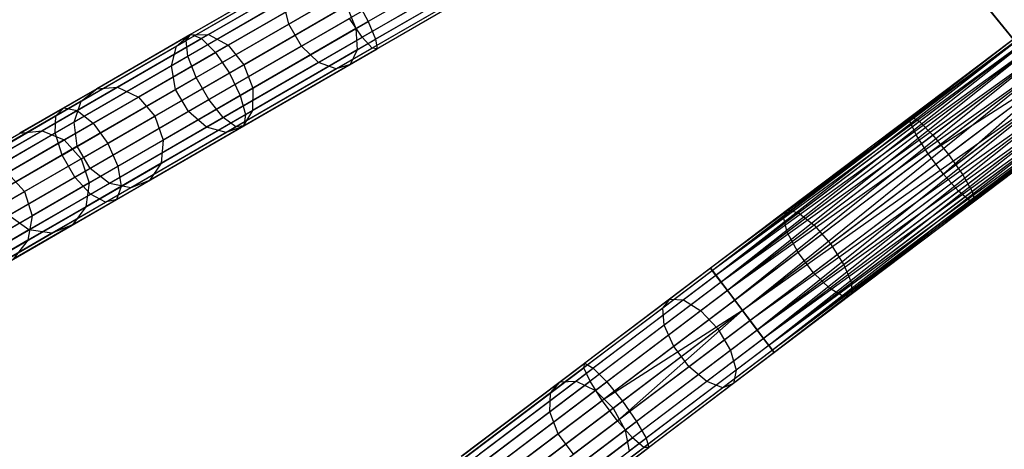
# Model space of a CAD drawing. Extents: x -91 to 92, y -91 to 92.
# Tile 14 of 256: x -70 to -51, y -45 to -37. Entities that reach past the tile are written whole.
import ezdxf

# ---------------------------------------------------------------- set-up
doc = ezdxf.new("R2010")
doc.units = 0
doc.header["$LTSCALE"] = 25.4
doc.layers.get('0').update_dxf_attribs({"linetype": 'CONTINUOUS'})

# ---------------------------------------------------------------- blocks, each defined once
blk = doc.blocks.new('NL2500012258_STL_2')
at = {"color": 0}
for p, q in [((29.993, -35.796, 176.381), (27.637, -37.156, 174.803)), ((29.993, -35.796, 176.381), (27.637, -37.156, 174.803)), ((31.687, -35.86, 26.751), (29.017, -37.401, 26.982)), ((31.687, -35.86, 26.751), (29.017, -37.401, 26.982)), ((31.588, -35.688, 28.385), (29.128, -37.108, 28.598)), ((31.588, -35.688, 28.385), (29.128, -37.108, 28.598)), ((25.708, -37.466, 28.044), (28.269, -35.988, 27.371)), ((25.708, -37.466, 28.044), (28.269, -35.988, 27.371)), ((25.8, -37.347, 28.498), (28.301, -35.903, 27.841)), ((25.8, -37.347, 28.498), (28.301, -35.903, 27.841)), ((25.999, -37.428, 28.926), (28.444, -36.016, 28.284)), ((25.999, -37.428, 28.926), (28.444, -36.016, 28.284)), ((31.045, -36.001, 174.709), (28.897, -37.241, 173.272)), ((31.045, -36.001, 174.709), (28.897, -37.241, 173.272)), ((31.767, -35.998, 28.068), (29.267, -37.442, 28.284)), ((31.767, -35.998, 28.068), (29.267, -37.442, 28.284)), ((27.794, -36.195, 173.903), (25.78, -37.358, 172.039)), ((27.794, -36.195, 173.903), (25.78, -37.358, 172.039)), ((28.098, -36.216, 173.534), (26.129, -37.353, 171.712)), ((28.098, -36.216, 173.534), (26.129, -37.353, 171.712)), ((30.233, -36.21, 176.381), (27.876, -37.57, 174.803)), ((30.233, -36.21, 176.381), (27.876, -37.57, 174.803)), ((31.823, -36.095, 27.145), (29.204, -37.607, 27.371)), ((31.823, -36.095, 27.145), (29.204, -37.607, 27.371)), ((31.852, -36.145, 27.621), (29.294, -37.622, 27.841)), ((31.852, -36.145, 27.621), (29.294, -37.622, 27.841)), ((27.591, -36.379, 174.295), (25.528, -37.57, 172.386)), ((27.591, -36.379, 174.295), (25.528, -37.57, 172.386)), ((25.743, -37.76, 27.668), (28.354, -36.253, 26.982)), ((25.743, -37.76, 27.668), (28.354, -36.253, 26.982)), ((26.259, -37.692, 29.23), (28.664, -36.303, 28.598)), ((26.259, -37.692, 29.23), (28.664, -36.303, 28.598)), ((31.104, -36.381, 174.995), (28.921, -37.641, 173.534)), ((31.104, -36.381, 174.995), (28.921, -37.641, 173.534)), ((28.433, -36.436, 173.272), (26.495, -37.555, 171.48)), ((28.433, -36.436, 173.272), (26.495, -37.555, 171.48)), ((30.528, -36.529, 176.18), (28.197, -37.875, 174.62)), ((30.528, -36.529, 176.18), (28.197, -37.875, 174.62)), ((27.534, -36.726, 174.62), (25.431, -37.94, 172.674)), ((27.534, -36.726, 174.62), (25.431, -37.94, 172.674)), ((25.899, -38.16, 27.455), (28.538, -36.636, 26.762)), ((25.899, -38.16, 27.455), (28.538, -36.636, 26.762)), ((28.911, -36.697, 28.711), (26.52, -38.077, 29.339)), ((28.911, -36.697, 28.711), (26.52, -38.077, 29.339)), ((27.637, -37.156, 174.803), (27.534, -36.726, 174.62)), ((27.637, -37.156, 174.803), (27.534, -36.726, 174.62)), ((30.813, -36.678, 175.826), (28.526, -37.999, 174.295)), ((30.813, -36.678, 175.826), (28.526, -37.999, 174.295)), ((31.021, -36.625, 175.398), (28.787, -37.915, 173.903)), ((31.021, -36.625, 175.398), (28.787, -37.915, 173.903)), ((28.911, -36.697, 28.711), (29.128, -37.108, 28.598)), ((28.911, -36.697, 28.711), (29.128, -37.108, 28.598)), ((40.596, -36.644, 26.5), (45.822, -43.1, 26.5)), ((45.822, -43.1, 17), (40.596, -36.644, 17)), ((40.596, -36.644, 26.5), (45.822, -43.1, 26.5)), ((45.822, -43.1, 17), (40.596, -36.644, 17)), ((26.795, -37.918, 171.396), (28.721, -36.806, 173.177)), ((26.795, -37.918, 171.396), (28.721, -36.806, 173.177)), ((28.721, -36.806, 173.177), (28.897, -37.241, 173.272)), ((28.721, -36.806, 173.177), (28.897, -37.241, 173.272)), ((27.637, -37.156, 174.803), (25.512, -38.383, 172.837)), ((27.637, -37.156, 174.803), (25.512, -38.383, 172.837)), ((26.138, -38.574, 27.455), (28.777, -37.051, 26.762)), ((26.138, -38.574, 27.455), (28.777, -37.051, 26.762)), ((26.723, -38.496, 29.23), (29.128, -37.108, 28.598)), ((26.723, -38.496, 29.23), (29.128, -37.108, 28.598)), ((27.876, -37.57, 174.803), (27.637, -37.156, 174.803)), ((27.876, -37.57, 174.803), (27.637, -37.156, 174.803)), ((29.017, -37.401, 26.982), (28.777, -37.051, 26.762)), ((29.017, -37.401, 26.982), (28.777, -37.051, 26.762)), ((29.128, -37.108, 28.598), (29.267, -37.442, 28.284)), ((29.128, -37.108, 28.598), (29.267, -37.442, 28.284)), ((41.694, -37.099, 27.621), (35.556, -41.735, 27.621)), ((41.694, -37.099, 27.621), (35.556, -41.735, 27.621)), ((41.694, -37.099, 27.379), (35.556, -41.735, 27.621)), ((41.694, -37.099, 27.379), (35.556, -41.735, 27.621)), ((41.729, -37.145, 27.855), (35.556, -41.735, 27.621)), ((41.729, -37.145, 27.855), (35.556, -41.735, 27.621)), ((41.694, -37.099, 27.379), (35.591, -41.781, 27.145)), ((41.694, -37.099, 27.379), (35.591, -41.781, 27.145)), ((41.729, -37.145, 27.145), (35.591, -41.781, 27.145)), ((41.729, -37.145, 27.145), (35.591, -41.781, 27.145)), ((41.729, -37.145, 27.855), (35.658, -41.87, 28.068)), ((41.729, -37.145, 27.855), (35.658, -41.87, 28.068)), ((41.729, -37.145, 177.855), (39.3, -38.98, 177.626)), ((41.729, -37.145, 177.855), (39.3, -38.98, 177.626)), ((41.694, -37.099, 177.379), (39.322, -38.891, 177.156)), ((41.694, -37.099, 177.379), (39.322, -38.891, 177.156)), ((23.411, -38.726, 29.578), (25.8, -37.347, 28.498)), ((23.411, -38.726, 29.578), (25.8, -37.347, 28.498)), ((25.708, -37.466, 28.044), (25.8, -37.347, 28.498)), ((25.708, -37.466, 28.044), (25.8, -37.347, 28.498)), ((25.8, -37.347, 28.498), (25.999, -37.428, 28.926)), ((25.8, -37.347, 28.498), (25.999, -37.428, 28.926)), ((28.897, -37.241, 173.272), (26.96, -38.36, 171.48)), ((28.897, -37.241, 173.272), (26.96, -38.36, 171.48)), ((28.897, -37.241, 173.272), (28.921, -37.641, 173.534)), ((28.897, -37.241, 173.272), (28.921, -37.641, 173.534)), ((41.797, -37.235, 26.932), (35.591, -41.781, 27.145)), ((41.797, -37.235, 26.932), (35.591, -41.781, 27.145)), ((41.797, -37.235, 28.068), (35.658, -41.87, 28.068)), ((41.797, -37.235, 28.068), (35.658, -41.87, 28.068)), ((41.797, -37.235, 26.932), (35.755, -41.998, 26.751)), ((41.797, -37.235, 26.932), (35.755, -41.998, 26.751)), ((41.797, -37.235, 176.932), (39.478, -38.986, 176.713)), ((41.797, -37.235, 176.932), (39.478, -38.986, 176.713)), ((23.262, -38.879, 29.149), (25.708, -37.466, 28.044)), ((23.262, -38.879, 29.149), (25.708, -37.466, 28.044)), ((23.663, -38.776, 29.981), (25.999, -37.428, 28.926)), ((23.663, -38.776, 29.981), (25.999, -37.428, 28.926)), ((25.78, -37.358, 172.039), (24.029, -38.369, 169.848)), ((25.78, -37.358, 172.039), (24.029, -38.369, 169.848)), ((26.129, -37.353, 171.712), (24.417, -38.341, 169.57)), ((26.129, -37.353, 171.712), (24.417, -38.341, 169.57)), ((25.528, -37.57, 172.386), (25.78, -37.358, 172.039)), ((25.528, -37.57, 172.386), (25.78, -37.358, 172.039)), ((25.743, -37.76, 27.668), (25.708, -37.466, 28.044)), ((25.743, -37.76, 27.668), (25.708, -37.466, 28.044)), ((25.78, -37.358, 172.039), (26.129, -37.353, 171.712)), ((25.78, -37.358, 172.039), (26.129, -37.353, 171.712)), ((25.999, -37.428, 28.926), (26.259, -37.692, 29.23)), ((25.999, -37.428, 28.926), (26.259, -37.692, 29.23)), ((26.129, -37.353, 171.712), (26.495, -37.555, 171.48)), ((26.129, -37.353, 171.712), (26.495, -37.555, 171.48)), ((26.407, -38.908, 27.668), (29.017, -37.401, 26.982)), ((26.407, -38.908, 27.668), (29.017, -37.401, 26.982)), ((26.822, -38.853, 28.926), (29.267, -37.442, 28.284)), ((26.822, -38.853, 28.926), (29.267, -37.442, 28.284)), ((29.204, -37.607, 27.371), (29.017, -37.401, 26.982)), ((29.204, -37.607, 27.371), (29.017, -37.401, 26.982)), ((29.267, -37.442, 28.284), (29.294, -37.622, 27.841)), ((29.267, -37.442, 28.284), (29.294, -37.622, 27.841)), ((41.893, -37.362, 28.249), (35.658, -41.87, 28.068)), ((41.893, -37.362, 28.249), (35.658, -41.87, 28.068)), ((41.893, -37.362, 26.751), (35.755, -41.998, 26.751)), ((41.893, -37.362, 26.751), (35.755, -41.998, 26.751)), ((42.013, -37.521, 26.615), (35.755, -41.998, 26.751)), ((42.013, -37.521, 26.615), (35.755, -41.998, 26.751)), ((41.893, -37.362, 28.249), (35.874, -42.156, 28.385)), ((41.893, -37.362, 28.249), (35.874, -42.156, 28.385)), ((42.013, -37.521, 28.385), (35.874, -42.156, 28.385)), ((42.013, -37.521, 28.385), (35.874, -42.156, 28.385)), ((42.013, -37.521, 26.615), (36.01, -42.336, 26.529)), ((42.013, -37.521, 26.615), (36.01, -42.336, 26.529)), ((41.893, -37.362, 178.249), (39.417, -39.232, 178.015)), ((41.893, -37.362, 178.249), (39.417, -39.232, 178.015)), ((42.013, -37.521, 176.615), (39.732, -39.243, 176.4)), ((42.013, -37.521, 176.615), (39.732, -39.243, 176.4)), ((25.528, -37.57, 172.386), (23.735, -38.605, 170.143)), ((25.528, -37.57, 172.386), (23.735, -38.605, 170.143)), ((23.961, -39.018, 30.267), (26.259, -37.692, 29.23)), ((23.961, -39.018, 30.267), (26.259, -37.692, 29.23)), ((26.495, -37.555, 171.48), (24.812, -38.527, 169.373)), ((26.495, -37.555, 171.48), (24.812, -38.527, 169.373)), ((25.431, -37.94, 172.674), (25.528, -37.57, 172.386)), ((25.431, -37.94, 172.674), (25.528, -37.57, 172.386)), ((27.876, -37.57, 174.803), (25.751, -38.798, 172.837)), ((27.876, -37.57, 174.803), (25.751, -38.798, 172.837)), ((26.259, -37.692, 29.23), (26.52, -38.077, 29.339)), ((26.259, -37.692, 29.23), (26.52, -38.077, 29.339)), ((26.495, -37.555, 171.48), (26.795, -37.918, 171.396)), ((26.495, -37.555, 171.48), (26.795, -37.918, 171.396)), ((26.643, -39.086, 28.044), (29.204, -37.607, 27.371)), ((26.643, -39.086, 28.044), (29.204, -37.607, 27.371)), ((26.793, -39.066, 28.498), (29.294, -37.622, 27.841)), ((26.793, -39.066, 28.498), (29.294, -37.622, 27.841)), ((28.921, -37.641, 173.534), (26.952, -38.778, 171.712)), ((28.921, -37.641, 173.534), (26.952, -38.778, 171.712)), ((28.197, -37.875, 174.62), (27.876, -37.57, 174.803)), ((28.197, -37.875, 174.62), (27.876, -37.57, 174.803)), ((28.921, -37.641, 173.534), (28.787, -37.915, 173.903)), ((28.921, -37.641, 173.534), (28.787, -37.915, 173.903)), ((29.294, -37.622, 27.841), (29.204, -37.607, 27.371)), ((29.294, -37.622, 27.841), (29.204, -37.607, 27.371)), ((42.148, -37.701, 28.471), (35.874, -42.156, 28.385)), ((42.148, -37.701, 28.471), (35.874, -42.156, 28.385)), ((42.148, -37.701, 26.529), (36.01, -42.336, 26.529)), ((42.148, -37.701, 26.529), (36.01, -42.336, 26.529)), ((36.154, -42.527, 28.5), (42.148, -37.701, 28.471)), ((36.154, -42.527, 28.5), (42.148, -37.701, 28.471)), ((42.148, -37.701, 178.471), (39.646, -39.59, 178.235)), ((42.148, -37.701, 178.471), (39.646, -39.59, 178.235)), ((23.25, -39.199, 28.794), (25.743, -37.76, 27.668)), ((23.25, -39.199, 28.794), (25.743, -37.76, 27.668)), ((25.899, -38.16, 27.455), (25.743, -37.76, 27.668)), ((25.899, -38.16, 27.455), (25.743, -37.76, 27.668)), ((28.197, -37.875, 174.62), (26.094, -39.089, 172.674)), ((28.197, -37.875, 174.62), (26.094, -39.089, 172.674)), ((28.526, -37.999, 174.295), (28.197, -37.875, 174.62)), ((28.526, -37.999, 174.295), (28.197, -37.875, 174.62)), ((42.293, -37.892, 26.5), (36.154, -42.527, 26.5)), ((42.293, -37.892, 26.5), (36.154, -42.527, 26.5)), ((42.293, -37.892, 28.5), (36.154, -42.527, 28.5)), ((42.293, -37.892, 28.5), (36.154, -42.527, 28.5)), ((42.293, -37.892, 178.5), (39.646, -39.59, 178.235)), ((42.293, -37.892, 178.5), (39.646, -39.59, 178.235)), ((42.293, -37.892, 178.5), (39.934, -39.972, 178.235)), ((42.293, -37.892, 178.5), (39.934, -39.972, 178.235)), ((42.293, -37.892, 176.5), (40.025, -39.604, 176.286)), ((42.293, -37.892, 176.5), (40.025, -39.604, 176.286)), ((25.431, -37.94, 172.674), (23.604, -38.995, 170.388)), ((25.431, -37.94, 172.674), (23.604, -38.995, 170.388)), ((26.52, -38.077, 29.339), (24.237, -39.395, 30.37)), ((26.52, -38.077, 29.339), (24.237, -39.395, 30.37)), ((25.122, -38.884, 169.302), (26.795, -37.918, 171.396)), ((25.122, -38.884, 169.302), (26.795, -37.918, 171.396)), ((25.512, -38.383, 172.837), (25.431, -37.94, 172.674)), ((25.512, -38.383, 172.837), (25.431, -37.94, 172.674)), ((28.526, -37.999, 174.295), (26.463, -39.19, 172.386)), ((28.526, -37.999, 174.295), (26.463, -39.19, 172.386)), ((26.52, -38.077, 29.339), (26.723, -38.496, 29.23)), ((26.52, -38.077, 29.339), (26.723, -38.496, 29.23)), ((28.787, -37.915, 173.903), (26.772, -39.078, 172.039)), ((28.787, -37.915, 173.903), (26.772, -39.078, 172.039)), ((26.795, -37.918, 171.396), (26.96, -38.36, 171.48)), ((26.795, -37.918, 171.396), (26.96, -38.36, 171.48)), ((28.787, -37.915, 173.903), (28.526, -37.999, 174.295)), ((28.787, -37.915, 173.903), (28.526, -37.999, 174.295)), ((42.437, -38.082, 28.471), (36.154, -42.527, 28.5)), ((42.437, -38.082, 28.471), (36.154, -42.527, 28.5)), ((42.437, -38.082, 26.529), (36.299, -42.718, 26.529)), ((42.437, -38.082, 26.529), (36.299, -42.718, 26.529)), ((42.437, -38.082, 28.471), (36.434, -42.898, 28.385)), ((42.437, -38.082, 28.471), (36.434, -42.898, 28.385)), ((42.437, -38.082, 178.471), (39.934, -39.972, 178.235)), ((42.437, -38.082, 178.471), (39.934, -39.972, 178.235)), ((23.379, -39.615, 28.593), (25.899, -38.16, 27.455)), ((23.379, -39.615, 28.593), (25.899, -38.16, 27.455)), ((26.138, -38.574, 27.455), (25.899, -38.16, 27.455)), ((26.138, -38.574, 27.455), (25.899, -38.16, 27.455)), ((42.573, -38.262, 26.615), (36.299, -42.718, 26.529)), ((42.573, -38.262, 26.615), (36.299, -42.718, 26.529)), ((42.573, -38.262, 28.385), (36.434, -42.898, 28.385)), ((42.573, -38.262, 28.385), (36.434, -42.898, 28.385)), ((42.573, -38.262, 26.615), (36.554, -43.056, 26.751)), ((42.573, -38.262, 26.615), (36.554, -43.056, 26.751)), ((42.573, -38.262, 176.615), (40.292, -39.985, 176.4)), ((42.573, -38.262, 176.615), (40.292, -39.985, 176.4)), ((24.029, -38.369, 169.848), (22.581, -39.205, 167.38)), ((24.029, -38.369, 169.848), (22.581, -39.205, 167.38)), ((24.417, -38.341, 169.57), (23.003, -39.158, 167.157)), ((24.417, -38.341, 169.57), (23.003, -39.158, 167.157)), ((25.512, -38.383, 172.837), (23.665, -39.449, 170.526)), ((25.512, -38.383, 172.837), (23.665, -39.449, 170.526)), ((23.735, -38.605, 170.143), (24.029, -38.369, 169.848)), ((23.735, -38.605, 170.143), (24.029, -38.369, 169.848)), ((24.029, -38.369, 169.848), (24.417, -38.341, 169.57)), ((24.029, -38.369, 169.848), (24.417, -38.341, 169.57)), ((24.417, -38.341, 169.57), (24.812, -38.527, 169.373)), ((24.417, -38.341, 169.57), (24.812, -38.527, 169.373)), ((26.96, -38.36, 171.48), (25.277, -39.332, 169.373)), ((26.96, -38.36, 171.48), (25.277, -39.332, 169.373)), ((25.751, -38.798, 172.837), (25.512, -38.383, 172.837)), ((25.751, -38.798, 172.837), (25.512, -38.383, 172.837)), ((26.96, -38.36, 171.48), (26.952, -38.778, 171.712)), ((26.96, -38.36, 171.48), (26.952, -38.778, 171.712)), ((42.692, -38.421, 28.249), (36.434, -42.898, 28.385)), ((42.692, -38.421, 28.249), (36.434, -42.898, 28.385)), ((42.692, -38.421, 26.751), (36.554, -43.056, 26.751)), ((42.692, -38.421, 26.751), (36.554, -43.056, 26.751)), ((42.692, -38.421, 28.249), (36.65, -43.184, 28.068)), ((42.692, -38.421, 28.249), (36.65, -43.184, 28.068)), ((42.692, -38.421, 178.249), (40.216, -40.29, 178.015)), ((42.692, -38.421, 178.249), (40.216, -40.29, 178.015)), ((23.735, -38.605, 170.143), (22.253, -39.461, 167.616)), ((23.735, -38.605, 170.143), (22.253, -39.461, 167.616)), ((24.812, -38.527, 169.373), (23.42, -39.33, 166.999)), ((24.812, -38.527, 169.373), (23.42, -39.33, 166.999)), ((23.604, -38.995, 170.388), (23.735, -38.605, 170.143)), ((23.604, -38.995, 170.388), (23.735, -38.605, 170.143)), ((23.618, -40.029, 28.593), (26.138, -38.574, 27.455)), ((23.618, -40.029, 28.593), (26.138, -38.574, 27.455)), ((24.426, -39.823, 30.267), (26.723, -38.496, 29.23)), ((24.426, -39.823, 30.267), (26.723, -38.496, 29.23)), ((24.812, -38.527, 169.373), (25.122, -38.884, 169.302)), ((24.812, -38.527, 169.373), (25.122, -38.884, 169.302)), ((26.407, -38.908, 27.668), (26.138, -38.574, 27.455)), ((26.407, -38.908, 27.668), (26.138, -38.574, 27.455)), ((26.723, -38.496, 29.23), (26.822, -38.853, 28.926)), ((26.723, -38.496, 29.23), (26.822, -38.853, 28.926)), ((42.789, -38.548, 26.932), (36.554, -43.056, 26.751)), ((42.789, -38.548, 26.932), (36.554, -43.056, 26.751)), ((42.789, -38.548, 28.068), (36.65, -43.184, 28.068)), ((42.789, -38.548, 28.068), (36.65, -43.184, 28.068)), ((42.856, -38.638, 27.855), (36.65, -43.184, 28.068)), ((42.856, -38.638, 27.855), (36.65, -43.184, 28.068)), ((42.789, -38.548, 26.932), (36.718, -43.273, 27.145)), ((42.789, -38.548, 26.932), (36.718, -43.273, 27.145)), ((42.856, -38.638, 27.145), (36.718, -43.273, 27.145)), ((42.856, -38.638, 27.145), (36.718, -43.273, 27.145)), ((42.856, -38.638, 27.855), (36.753, -43.319, 27.621)), ((42.856, -38.638, 27.855), (36.753, -43.319, 27.621)), ((42.856, -38.638, 177.855), (40.427, -40.472, 177.626)), ((42.856, -38.638, 177.855), (40.427, -40.472, 177.626)), ((42.789, -38.548, 176.932), (40.47, -40.299, 176.713)), ((42.789, -38.548, 176.932), (40.47, -40.299, 176.713)), ((21.187, -40.01, 31.055), (23.411, -38.726, 29.578)), ((21.187, -40.01, 31.055), (23.411, -38.726, 29.578)), ((21.49, -40.031, 31.425), (23.663, -38.776, 29.981)), ((21.49, -40.031, 31.425), (23.663, -38.776, 29.981)), ((23.262, -38.879, 29.149), (23.411, -38.726, 29.578)), ((23.262, -38.879, 29.149), (23.411, -38.726, 29.578)), ((23.411, -38.726, 29.578), (23.663, -38.776, 29.981)), ((23.411, -38.726, 29.578), (23.663, -38.776, 29.981)), ((23.663, -38.776, 29.981), (23.961, -39.018, 30.267)), ((23.663, -38.776, 29.981), (23.961, -39.018, 30.267)), ((25.751, -38.798, 172.837), (23.904, -39.864, 170.526)), ((25.751, -38.798, 172.837), (23.904, -39.864, 170.526)), ((26.952, -38.778, 171.712), (25.24, -39.766, 169.57)), ((26.952, -38.778, 171.712), (25.24, -39.766, 169.57)), ((26.094, -39.089, 172.674), (25.751, -38.798, 172.837)), ((26.094, -39.089, 172.674), (25.751, -38.798, 172.837)), ((26.952, -38.778, 171.712), (26.772, -39.078, 172.039)), ((26.952, -38.778, 171.712), (26.772, -39.078, 172.039)), ((42.891, -38.684, 27.379), (36.718, -43.273, 27.145)), ((42.891, -38.684, 27.379), (36.718, -43.273, 27.145)), ((42.891, -38.684, 27.379), (36.753, -43.319, 27.621)), ((42.891, -38.684, 27.379), (36.753, -43.319, 27.621)), ((42.891, -38.684, 27.621), (36.753, -43.319, 27.621)), ((42.891, -38.684, 27.621), (36.753, -43.319, 27.621)), ((42.891, -38.684, 177.379), (40.519, -40.475, 177.156)), ((42.891, -38.684, 177.379), (40.519, -40.475, 177.156)), ((20.985, -40.193, 30.661), (23.262, -38.879, 29.149)), ((20.985, -40.193, 30.661), (23.262, -38.879, 29.149)), ((23.604, -38.995, 170.388), (22.093, -39.867, 167.811)), ((23.604, -38.995, 170.388), (22.093, -39.867, 167.811)), ((23.25, -39.199, 28.794), (23.262, -38.879, 29.149)), ((23.25, -39.199, 28.794), (23.262, -38.879, 29.149)), ((23.665, -39.449, 170.526), (23.604, -38.995, 170.388)), ((23.665, -39.449, 170.526), (23.604, -38.995, 170.388)), ((23.739, -39.683, 166.943), (25.122, -38.884, 169.302)), ((23.739, -39.683, 166.943), (25.122, -38.884, 169.302)), ((23.913, -40.348, 28.794), (26.407, -38.908, 27.668)), ((23.913, -40.348, 28.794), (26.407, -38.908, 27.668)), ((24.486, -40.202, 29.981), (26.822, -38.853, 28.926)), ((24.486, -40.202, 29.981), (26.822, -38.853, 28.926)), ((25.122, -38.884, 169.302), (25.277, -39.332, 169.373)), ((25.122, -38.884, 169.302), (25.277, -39.332, 169.373)), ((26.643, -39.086, 28.044), (26.407, -38.908, 27.668)), ((26.643, -39.086, 28.044), (26.407, -38.908, 27.668)), ((26.822, -38.853, 28.926), (26.793, -39.066, 28.498)), ((26.822, -38.853, 28.926), (26.793, -39.066, 28.498)), ((39.3, -38.98, 177.626), (36.926, -40.773, 176.944)), ((39.3, -38.98, 177.626), (36.926, -40.773, 176.944)), ((39.322, -38.891, 177.156), (37.003, -40.642, 176.49)), ((39.322, -38.891, 177.156), (37.003, -40.642, 176.49)), ((39.478, -38.986, 176.713), (37.211, -40.698, 176.063)), ((39.478, -38.986, 176.713), (37.211, -40.698, 176.063)), ((39.3, -38.98, 177.626), (39.322, -38.891, 177.156)), ((39.3, -38.98, 177.626), (39.322, -38.891, 177.156)), ((39.417, -39.232, 178.015), (39.3, -38.98, 177.626)), ((39.417, -39.232, 178.015), (39.3, -38.98, 177.626)), ((39.322, -38.891, 177.156), (39.478, -38.986, 176.713)), ((39.322, -38.891, 177.156), (39.478, -38.986, 176.713)), ((39.478, -38.986, 176.713), (39.732, -39.243, 176.4)), ((39.478, -38.986, 176.713), (39.732, -39.243, 176.4)), ((20.929, -40.539, 30.336), (23.25, -39.199, 28.794)), ((20.929, -40.539, 30.336), (23.25, -39.199, 28.794)), ((21.823, -40.252, 31.687), (23.961, -39.018, 30.267)), ((21.823, -40.252, 31.687), (23.961, -39.018, 30.267)), ((23.003, -39.158, 167.157), (21.916, -39.785, 164.527)), ((23.003, -39.158, 167.157), (21.916, -39.785, 164.527)), ((22.581, -39.205, 167.38), (23.003, -39.158, 167.157)), ((22.581, -39.205, 167.38), (23.003, -39.158, 167.157)), ((23.003, -39.158, 167.157), (23.42, -39.33, 166.999)), ((23.003, -39.158, 167.157), (23.42, -39.33, 166.999)), ((23.379, -39.615, 28.593), (23.25, -39.199, 28.794)), ((23.379, -39.615, 28.593), (23.25, -39.199, 28.794)), ((23.961, -39.018, 30.267), (24.237, -39.395, 30.37)), ((23.961, -39.018, 30.267), (24.237, -39.395, 30.37)), ((24.197, -40.498, 29.149), (26.643, -39.086, 28.044)), ((24.197, -40.498, 29.149), (26.643, -39.086, 28.044)), ((26.094, -39.089, 172.674), (24.267, -40.144, 170.388)), ((26.094, -39.089, 172.674), (24.267, -40.144, 170.388)), ((24.403, -40.445, 29.578), (26.793, -39.066, 28.498)), ((24.403, -40.445, 29.578), (26.793, -39.066, 28.498)), ((26.463, -39.19, 172.386), (24.67, -40.225, 170.143)), ((26.463, -39.19, 172.386), (24.67, -40.225, 170.143)), ((26.772, -39.078, 172.039), (25.021, -40.089, 169.848)), ((26.772, -39.078, 172.039), (25.021, -40.089, 169.848)), ((26.463, -39.19, 172.386), (26.094, -39.089, 172.674)), ((26.463, -39.19, 172.386), (26.094, -39.089, 172.674)), ((26.772, -39.078, 172.039), (26.463, -39.19, 172.386)), ((26.772, -39.078, 172.039), (26.463, -39.19, 172.386)), ((26.793, -39.066, 28.498), (26.643, -39.086, 28.044)), ((26.793, -39.066, 28.498), (26.643, -39.086, 28.044)), ((23.42, -39.33, 166.999), (22.352, -39.947, 164.412)), ((23.42, -39.33, 166.999), (22.352, -39.947, 164.412)), ((23.42, -39.33, 166.999), (23.739, -39.683, 166.943)), ((23.42, -39.33, 166.999), (23.739, -39.683, 166.943)), ((25.277, -39.332, 169.373), (23.885, -40.135, 166.999)), ((25.277, -39.332, 169.373), (23.885, -40.135, 166.999)), ((25.277, -39.332, 169.373), (25.24, -39.766, 169.57)), ((25.277, -39.332, 169.373), (25.24, -39.766, 169.57)), ((39.417, -39.232, 178.015), (36.997, -41.06, 177.321)), ((39.417, -39.232, 178.015), (36.997, -41.06, 177.321)), ((39.732, -39.243, 176.4), (37.502, -40.927, 175.76)), ((39.732, -39.243, 176.4), (37.502, -40.927, 175.76)), ((39.646, -39.59, 178.235), (39.417, -39.232, 178.015)), ((39.646, -39.59, 178.235), (39.417, -39.232, 178.015)), ((39.732, -39.243, 176.4), (40.025, -39.604, 176.286)), ((39.732, -39.243, 176.4), (40.025, -39.604, 176.286)), ((24.237, -39.395, 30.37), (22.111, -40.623, 31.782)), ((24.237, -39.395, 30.37), (22.111, -40.623, 31.782)), ((23.665, -39.449, 170.526), (22.138, -40.331, 167.922)), ((23.665, -39.449, 170.526), (22.138, -40.331, 167.922)), ((23.904, -39.864, 170.526), (23.665, -39.449, 170.526)), ((23.904, -39.864, 170.526), (23.665, -39.449, 170.526)), ((24.237, -39.395, 30.37), (24.426, -39.823, 30.267)), ((24.237, -39.395, 30.37), (24.426, -39.823, 30.267)), ((21.033, -40.969, 30.152), (23.379, -39.615, 28.593)), ((21.033, -40.969, 30.152), (23.379, -39.615, 28.593)), ((22.676, -40.296, 164.371), (23.739, -39.683, 166.943)), ((22.676, -40.296, 164.371), (23.739, -39.683, 166.943)), ((23.618, -40.029, 28.593), (23.379, -39.615, 28.593)), ((23.618, -40.029, 28.593), (23.379, -39.615, 28.593)), ((23.739, -39.683, 166.943), (23.885, -40.135, 166.999)), ((23.739, -39.683, 166.943), (23.885, -40.135, 166.999)), ((39.646, -39.59, 178.235), (37.2, -41.438, 177.533)), ((39.646, -39.59, 178.235), (37.2, -41.438, 177.533)), ((37.809, -41.277, 175.65), (40.025, -39.604, 176.286)), ((37.809, -41.277, 175.65), (40.025, -39.604, 176.286)), ((39.934, -39.972, 178.235), (39.646, -39.59, 178.235)), ((39.934, -39.972, 178.235), (39.646, -39.59, 178.235)), ((40.025, -39.604, 176.286), (40.292, -39.985, 176.4)), ((40.025, -39.604, 176.286), (40.292, -39.985, 176.4)), ((22.288, -41.057, 31.687), (24.426, -39.823, 30.267)), ((22.288, -41.057, 31.687), (24.426, -39.823, 30.267)), ((23.904, -39.864, 170.526), (22.377, -40.745, 167.922)), ((23.904, -39.864, 170.526), (22.377, -40.745, 167.922)), ((25.24, -39.766, 169.57), (23.826, -40.583, 167.157)), ((25.24, -39.766, 169.57), (23.826, -40.583, 167.157)), ((24.267, -40.144, 170.388), (23.904, -39.864, 170.526)), ((24.267, -40.144, 170.388), (23.904, -39.864, 170.526)), ((24.426, -39.823, 30.267), (24.486, -40.202, 29.981)), ((24.426, -39.823, 30.267), (24.486, -40.202, 29.981)), ((25.24, -39.766, 169.57), (25.021, -40.089, 169.848)), ((25.24, -39.766, 169.57), (25.021, -40.089, 169.848)), ((21.272, -41.383, 30.152), (23.618, -40.029, 28.593)), ((21.272, -41.383, 30.152), (23.618, -40.029, 28.593)), ((22.352, -39.947, 164.412), (22.676, -40.296, 164.371)), ((22.352, -39.947, 164.412), (22.676, -40.296, 164.371)), ((25.021, -40.089, 169.848), (23.574, -40.924, 167.38)), ((25.021, -40.089, 169.848), (23.574, -40.924, 167.38)), ((23.913, -40.348, 28.794), (23.618, -40.029, 28.593)), ((23.913, -40.348, 28.794), (23.618, -40.029, 28.593)), ((25.021, -40.089, 169.848), (24.67, -40.225, 170.143)), ((25.021, -40.089, 169.848), (24.67, -40.225, 170.143)), ((39.934, -39.972, 178.235), (37.488, -41.82, 177.533)), ((39.934, -39.972, 178.235), (37.488, -41.82, 177.533)), ((40.292, -39.985, 176.4), (38.062, -41.669, 175.76)), ((40.292, -39.985, 176.4), (38.062, -41.669, 175.76)), ((40.216, -40.29, 178.015), (39.934, -39.972, 178.235)), ((40.216, -40.29, 178.015), (39.934, -39.972, 178.235)), ((40.292, -39.985, 176.4), (40.47, -40.299, 176.713)), ((40.292, -39.985, 176.4), (40.47, -40.299, 176.713)), ((21.959, -40.71, 161.645), (22.676, -40.296, 164.371)), ((21.959, -40.71, 161.645), (22.676, -40.296, 164.371)), ((22.313, -41.457, 31.425), (24.486, -40.202, 29.981)), ((22.313, -41.457, 31.425), (24.486, -40.202, 29.981)), ((22.676, -40.296, 164.371), (22.816, -40.752, 164.412)), ((22.676, -40.296, 164.371), (22.816, -40.752, 164.412)), ((24.267, -40.144, 170.388), (22.756, -41.016, 167.811)), ((24.267, -40.144, 170.388), (22.756, -41.016, 167.811)), ((23.885, -40.135, 166.999), (22.816, -40.752, 164.412)), ((23.885, -40.135, 166.999), (22.816, -40.752, 164.412)), ((24.67, -40.225, 170.143), (23.188, -41.081, 167.616)), ((24.67, -40.225, 170.143), (23.188, -41.081, 167.616)), ((23.885, -40.135, 166.999), (23.826, -40.583, 167.157)), ((23.885, -40.135, 166.999), (23.826, -40.583, 167.157)), ((24.67, -40.225, 170.143), (24.267, -40.144, 170.388)), ((24.67, -40.225, 170.143), (24.267, -40.144, 170.388)), ((24.486, -40.202, 29.981), (24.403, -40.445, 29.578)), ((24.486, -40.202, 29.981), (24.403, -40.445, 29.578)), ((40.216, -40.29, 178.015), (37.796, -42.118, 177.321)), ((40.216, -40.29, 178.015), (37.796, -42.118, 177.321)), ((40.47, -40.299, 176.713), (38.203, -42.011, 176.063)), ((40.47, -40.299, 176.713), (38.203, -42.011, 176.063)), ((40.427, -40.472, 177.626), (40.216, -40.29, 178.015)), ((40.427, -40.472, 177.626), (40.216, -40.29, 178.015)), ((40.47, -40.299, 176.713), (40.519, -40.475, 177.156)), ((40.47, -40.299, 176.713), (40.519, -40.475, 177.156)), ((21.592, -41.688, 30.336), (23.913, -40.348, 28.794)), ((21.592, -41.688, 30.336), (23.913, -40.348, 28.794)), ((22.18, -41.729, 31.055), (24.403, -40.445, 29.578)), ((22.18, -41.729, 31.055), (24.403, -40.445, 29.578)), ((24.197, -40.498, 29.149), (23.913, -40.348, 28.794)), ((24.197, -40.498, 29.149), (23.913, -40.348, 28.794)), ((24.403, -40.445, 29.578), (24.197, -40.498, 29.149)), ((24.403, -40.445, 29.578), (24.197, -40.498, 29.149)), ((40.427, -40.472, 177.626), (38.053, -42.265, 176.944)), ((40.427, -40.472, 177.626), (38.053, -42.265, 176.944)), ((40.519, -40.475, 177.156), (38.2, -42.226, 176.49)), ((40.519, -40.475, 177.156), (38.2, -42.226, 176.49)), ((40.519, -40.475, 177.156), (40.427, -40.472, 177.626)), ((40.519, -40.475, 177.156), (40.427, -40.472, 177.626)), ((21.92, -41.813, 30.661), (24.197, -40.498, 29.149)), ((21.92, -41.813, 30.661), (24.197, -40.498, 29.149)), ((23.826, -40.583, 167.157), (22.739, -41.21, 164.527)), ((23.826, -40.583, 167.157), (22.739, -41.21, 164.527)), ((23.826, -40.583, 167.157), (23.574, -40.924, 167.38)), ((23.826, -40.583, 167.157), (23.574, -40.924, 167.38)), ((37.003, -40.642, 176.49), (34.79, -42.313, 175.398)), ((37.003, -40.642, 176.49), (34.79, -42.313, 175.398)), ((36.926, -40.773, 176.944), (37.003, -40.642, 176.49)), ((36.926, -40.773, 176.944), (37.003, -40.642, 176.49)), ((37.003, -40.642, 176.49), (37.211, -40.698, 176.063)), ((37.003, -40.642, 176.49), (37.211, -40.698, 176.063)), ((22.816, -40.752, 164.412), (22.095, -41.169, 161.67)), ((22.816, -40.752, 164.412), (22.095, -41.169, 161.67)), ((22.756, -41.016, 167.811), (22.377, -40.745, 167.922)), ((22.756, -41.016, 167.811), (22.377, -40.745, 167.922)), ((22.816, -40.752, 164.412), (22.739, -41.21, 164.527)), ((22.816, -40.752, 164.412), (22.739, -41.21, 164.527)), ((36.926, -40.773, 176.944), (34.66, -42.484, 175.826)), ((36.926, -40.773, 176.944), (34.66, -42.484, 175.826)), ((37.211, -40.698, 176.063), (35.048, -42.331, 174.995)), ((37.211, -40.698, 176.063), (35.048, -42.331, 174.995)), ((36.997, -41.06, 177.321), (36.926, -40.773, 176.944)), ((36.997, -41.06, 177.321), (36.926, -40.773, 176.944)), ((37.211, -40.698, 176.063), (37.502, -40.927, 175.76)), ((37.211, -40.698, 176.063), (37.502, -40.927, 175.76)), ((22.756, -41.016, 167.811), (21.596, -41.686, 165.003)), ((22.756, -41.016, 167.811), (21.596, -41.686, 165.003)), ((23.574, -40.924, 167.38), (22.463, -41.566, 164.689)), ((23.574, -40.924, 167.38), (22.463, -41.566, 164.689)), ((23.188, -41.081, 167.616), (22.756, -41.016, 167.811)), ((23.188, -41.081, 167.616), (22.756, -41.016, 167.811)), ((23.574, -40.924, 167.38), (23.188, -41.081, 167.616)), ((23.574, -40.924, 167.38), (23.188, -41.081, 167.616)), ((37.502, -40.927, 175.76), (35.374, -42.534, 174.709)), ((37.502, -40.927, 175.76), (35.374, -42.534, 174.709)), ((37.502, -40.927, 175.76), (37.809, -41.277, 175.65)), ((37.502, -40.927, 175.76), (37.809, -41.277, 175.65)), ((22.739, -41.21, 164.527), (22.005, -41.634, 161.739)), ((22.739, -41.21, 164.527), (22.005, -41.634, 161.739)), ((23.188, -41.081, 167.616), (22.05, -41.738, 164.861)), ((23.188, -41.081, 167.616), (22.05, -41.738, 164.861)), ((22.739, -41.21, 164.527), (22.463, -41.566, 164.689)), ((22.739, -41.21, 164.527), (22.463, -41.566, 164.689)), ((36.997, -41.06, 177.321), (34.687, -42.804, 176.18)), ((36.997, -41.06, 177.321), (34.687, -42.804, 176.18)), ((37.2, -41.438, 177.533), (36.997, -41.06, 177.321)), ((37.2, -41.438, 177.533), (36.997, -41.06, 177.321)), ((35.694, -42.875, 174.606), (37.809, -41.277, 175.65)), ((35.694, -42.875, 174.606), (37.809, -41.277, 175.65)), ((37.809, -41.277, 175.65), (38.062, -41.669, 175.76)), ((37.809, -41.277, 175.65), (38.062, -41.669, 175.76)), ((37.2, -41.438, 177.533), (34.865, -43.201, 176.381)), ((37.2, -41.438, 177.533), (34.865, -43.201, 176.381)), ((37.488, -41.82, 177.533), (37.2, -41.438, 177.533)), ((37.488, -41.82, 177.533), (37.2, -41.438, 177.533)), ((35.591, -41.781, 27.145), (33.177, -43.604, 27.371)), ((35.591, -41.781, 27.145), (33.177, -43.604, 27.371)), ((35.556, -41.735, 27.621), (33.199, -43.515, 27.841)), ((35.556, -41.735, 27.621), (33.199, -43.515, 27.841)), ((35.658, -41.87, 28.068), (35.556, -41.735, 27.621)), ((35.556, -41.735, 27.621), (35.591, -41.781, 27.145)), ((35.658, -41.87, 28.068), (35.556, -41.735, 27.621)), ((35.556, -41.735, 27.621), (35.591, -41.781, 27.145)), ((35.591, -41.781, 27.145), (35.755, -41.998, 26.751)), ((35.591, -41.781, 27.145), (35.755, -41.998, 26.751)), ((38.062, -41.669, 175.76), (35.934, -43.276, 174.709)), ((38.062, -41.669, 175.76), (35.934, -43.276, 174.709)), ((38.062, -41.669, 175.76), (38.203, -42.011, 176.063)), ((38.062, -41.669, 175.76), (38.203, -42.011, 176.063)), ((35.658, -41.87, 28.068), (33.354, -43.61, 28.284)), ((35.658, -41.87, 28.068), (33.354, -43.61, 28.284)), ((37.488, -41.82, 177.533), (35.153, -43.583, 176.381)), ((37.488, -41.82, 177.533), (35.153, -43.583, 176.381)), ((35.874, -42.156, 28.385), (35.658, -41.87, 28.068)), ((35.874, -42.156, 28.385), (35.658, -41.87, 28.068)), ((37.796, -42.118, 177.321), (37.488, -41.82, 177.533)), ((37.796, -42.118, 177.321), (37.488, -41.82, 177.533)), ((35.755, -41.998, 26.751), (33.294, -43.856, 26.982)), ((35.755, -41.998, 26.751), (33.294, -43.856, 26.982)), ((35.874, -42.156, 28.385), (33.608, -43.868, 28.598)), ((35.874, -42.156, 28.385), (33.608, -43.868, 28.598)), ((37.796, -42.118, 177.321), (35.486, -43.863, 176.18)), ((37.796, -42.118, 177.321), (35.486, -43.863, 176.18)), ((35.755, -41.998, 26.751), (36.01, -42.336, 26.529)), ((35.755, -41.998, 26.751), (36.01, -42.336, 26.529)), ((36.154, -42.527, 28.5), (35.874, -42.156, 28.385)), ((36.154, -42.527, 28.5), (35.874, -42.156, 28.385)), ((38.203, -42.011, 176.063), (36.04, -43.645, 174.995)), ((38.203, -42.011, 176.063), (36.04, -43.645, 174.995)), ((38.053, -42.265, 176.944), (37.796, -42.118, 177.321)), ((38.053, -42.265, 176.944), (37.796, -42.118, 177.321)), ((38.203, -42.011, 176.063), (38.2, -42.226, 176.49)), ((38.203, -42.011, 176.063), (38.2, -42.226, 176.49)), ((34.79, -42.313, 175.398), (32.732, -43.868, 173.903)), ((34.79, -42.313, 175.398), (32.732, -43.868, 173.903)), ((35.048, -42.331, 174.995), (33.036, -43.851, 173.534)), ((35.048, -42.331, 174.995), (33.036, -43.851, 173.534)), ((36.01, -42.336, 26.529), (33.523, -44.214, 26.762)), ((36.01, -42.336, 26.529), (33.523, -44.214, 26.762)), ((34.66, -42.484, 175.826), (34.79, -42.313, 175.398)), ((34.66, -42.484, 175.826), (34.79, -42.313, 175.398)), ((34.79, -42.313, 175.398), (35.048, -42.331, 174.995)), ((34.79, -42.313, 175.398), (35.048, -42.331, 174.995)), ((35.048, -42.331, 174.995), (35.374, -42.534, 174.709)), ((35.048, -42.331, 174.995), (35.374, -42.534, 174.709)), ((38.053, -42.265, 176.944), (35.787, -43.976, 175.826)), ((38.053, -42.265, 176.944), (35.787, -43.976, 175.826)), ((38.2, -42.226, 176.49), (35.986, -43.898, 175.398)), ((38.2, -42.226, 176.49), (35.986, -43.898, 175.398)), ((36.01, -42.336, 26.529), (36.154, -42.527, 26.5)), ((36.01, -42.336, 26.529), (36.154, -42.527, 26.5)), ((38.2, -42.226, 176.49), (38.053, -42.265, 176.944)), ((38.2, -42.226, 176.49), (38.053, -42.265, 176.944)), ((34.66, -42.484, 175.826), (32.552, -44.075, 174.295)), ((34.66, -42.484, 175.826), (32.552, -44.075, 174.295)), ((36.154, -42.527, 26.5), (33.523, -44.214, 26.762)), ((36.154, -42.527, 26.5), (33.523, -44.214, 26.762)), ((36.154, -42.527, 26.5), (33.812, -44.596, 26.762)), ((36.154, -42.527, 26.5), (33.812, -44.596, 26.762)), ((36.154, -42.527, 28.5), (33.901, -44.228, 28.711)), ((36.154, -42.527, 28.5), (33.901, -44.228, 28.711)), ((34.687, -42.804, 176.18), (34.66, -42.484, 175.826)), ((34.687, -42.804, 176.18), (34.66, -42.484, 175.826)), ((36.154, -42.527, 26.5), (36.299, -42.718, 26.529)), ((36.434, -42.898, 28.385), (36.154, -42.527, 28.5)), ((36.154, -42.527, 26.5), (36.299, -42.718, 26.529)), ((36.434, -42.898, 28.385), (36.154, -42.527, 28.5)), ((35.374, -42.534, 174.709), (33.395, -44.029, 173.272)), ((35.374, -42.534, 174.709), (33.395, -44.029, 173.272)), ((35.374, -42.534, 174.709), (35.694, -42.875, 174.606)), ((35.374, -42.534, 174.709), (35.694, -42.875, 174.606)), ((34.687, -42.804, 176.18), (32.539, -44.427, 174.62)), ((34.687, -42.804, 176.18), (32.539, -44.427, 174.62)), ((33.726, -44.36, 173.177), (35.694, -42.875, 174.606)), ((33.726, -44.36, 173.177), (35.694, -42.875, 174.606)), ((36.299, -42.718, 26.529), (33.812, -44.596, 26.762)), ((36.299, -42.718, 26.529), (33.812, -44.596, 26.762)), ((36.434, -42.898, 28.385), (34.168, -44.609, 28.598)), ((36.434, -42.898, 28.385), (34.168, -44.609, 28.598)), ((34.865, -43.201, 176.381), (34.687, -42.804, 176.18)), ((34.865, -43.201, 176.381), (34.687, -42.804, 176.18)), ((35.694, -42.875, 174.606), (35.934, -43.276, 174.709)), ((35.694, -42.875, 174.606), (35.934, -43.276, 174.709)), ((36.299, -42.718, 26.529), (36.554, -43.056, 26.751)), ((36.299, -42.718, 26.529), (36.554, -43.056, 26.751)), ((36.65, -43.184, 28.068), (36.434, -42.898, 28.385)), ((36.65, -43.184, 28.068), (36.434, -42.898, 28.385)), ((36.554, -43.056, 26.751), (34.094, -44.914, 26.982)), ((36.554, -43.056, 26.751), (34.094, -44.914, 26.982)), ((36.554, -43.056, 26.751), (36.718, -43.273, 27.145)), ((36.554, -43.056, 26.751), (36.718, -43.273, 27.145)), ((34.865, -43.201, 176.381), (32.694, -44.84, 174.803)), ((34.865, -43.201, 176.381), (32.694, -44.84, 174.803)), ((36.65, -43.184, 28.068), (34.346, -44.924, 28.284)), ((36.65, -43.184, 28.068), (34.346, -44.924, 28.284)), ((35.153, -43.583, 176.381), (34.865, -43.201, 176.381)), ((35.153, -43.583, 176.381), (34.865, -43.201, 176.381)), ((36.753, -43.319, 27.621), (36.65, -43.184, 28.068)), ((36.753, -43.319, 27.621), (36.65, -43.184, 28.068)), ((35.934, -43.276, 174.709), (33.955, -44.77, 173.272)), ((35.934, -43.276, 174.709), (33.955, -44.77, 173.272)), ((36.718, -43.273, 27.145), (34.304, -45.096, 27.371)), ((36.718, -43.273, 27.145), (34.304, -45.096, 27.371)), ((36.753, -43.319, 27.621), (34.395, -45.099, 27.841)), ((36.753, -43.319, 27.621), (34.395, -45.099, 27.841)), ((35.934, -43.276, 174.709), (36.04, -43.645, 174.995)), ((35.934, -43.276, 174.709), (36.04, -43.645, 174.995)), ((36.718, -43.273, 27.145), (36.753, -43.319, 27.621)), ((36.718, -43.273, 27.145), (36.753, -43.319, 27.621)), ((30.817, -45.386, 28.044), (33.177, -43.604, 27.371)), ((30.817, -45.386, 28.044), (33.177, -43.604, 27.371)), ((30.894, -45.256, 28.498), (33.199, -43.515, 27.841)), ((30.894, -45.256, 28.498), (33.199, -43.515, 27.841)), ((31.101, -45.312, 28.926), (33.354, -43.61, 28.284)), ((31.101, -45.312, 28.926), (33.354, -43.61, 28.284)), ((35.153, -43.583, 176.381), (32.982, -45.222, 174.803)), ((35.153, -43.583, 176.381), (32.982, -45.222, 174.803)), ((33.177, -43.604, 27.371), (33.199, -43.515, 27.841)), ((33.177, -43.604, 27.371), (33.199, -43.515, 27.841)), ((33.294, -43.856, 26.982), (33.177, -43.604, 27.371)), ((33.294, -43.856, 26.982), (33.177, -43.604, 27.371)), ((33.199, -43.515, 27.841), (33.354, -43.61, 28.284)), ((33.199, -43.515, 27.841), (33.354, -43.61, 28.284)), ((33.354, -43.61, 28.284), (33.608, -43.868, 28.598)), ((33.354, -43.61, 28.284), (33.608, -43.868, 28.598)), ((35.486, -43.863, 176.18), (35.153, -43.583, 176.381)), ((35.486, -43.863, 176.18), (35.153, -43.583, 176.381)), ((36.04, -43.645, 174.995), (34.028, -45.164, 173.534)), ((36.04, -43.645, 174.995), (34.028, -45.164, 173.534)), ((36.04, -43.645, 174.995), (35.986, -43.898, 175.398)), ((36.04, -43.645, 174.995), (35.986, -43.898, 175.398)), ((32.732, -43.868, 173.903), (30.875, -45.27, 172.039)), ((32.732, -43.868, 173.903), (30.875, -45.27, 172.039)), ((30.889, -45.672, 27.668), (33.294, -43.856, 26.982)), ((30.889, -45.672, 27.668), (33.294, -43.856, 26.982)), ((33.036, -43.851, 173.534), (31.221, -45.221, 171.712)), ((33.036, -43.851, 173.534), (31.221, -45.221, 171.712)), ((31.391, -45.541, 29.23), (33.608, -43.868, 28.598)), ((31.391, -45.541, 29.23), (33.608, -43.868, 28.598)), ((32.552, -44.075, 174.295), (32.732, -43.868, 173.903)), ((32.552, -44.075, 174.295), (32.732, -43.868, 173.903)), ((32.732, -43.868, 173.903), (33.036, -43.851, 173.534)), ((32.732, -43.868, 173.903), (33.036, -43.851, 173.534)), ((33.036, -43.851, 173.534), (33.395, -44.029, 173.272)), ((33.036, -43.851, 173.534), (33.395, -44.029, 173.272)), ((33.523, -44.214, 26.762), (33.294, -43.856, 26.982)), ((33.523, -44.214, 26.762), (33.294, -43.856, 26.982)), ((35.486, -43.863, 176.18), (33.338, -45.485, 174.62)), ((35.486, -43.863, 176.18), (33.338, -45.485, 174.62)), ((33.608, -43.868, 28.598), (33.901, -44.228, 28.711)), ((33.608, -43.868, 28.598), (33.901, -44.228, 28.711)), ((35.787, -43.976, 175.826), (33.679, -45.568, 174.295)), ((35.787, -43.976, 175.826), (33.679, -45.568, 174.295)), ((35.986, -43.898, 175.398), (33.928, -45.452, 173.903)), ((35.986, -43.898, 175.398), (33.928, -45.452, 173.903)), ((35.787, -43.976, 175.826), (35.486, -43.863, 176.18)), ((35.787, -43.976, 175.826), (35.486, -43.863, 176.18)), ((35.986, -43.898, 175.398), (35.787, -43.976, 175.826)), ((35.986, -43.898, 175.398), (35.787, -43.976, 175.826)), ((32.552, -44.075, 174.295), (30.651, -45.511, 172.386)), ((32.552, -44.075, 174.295), (30.651, -45.511, 172.386)), ((33.395, -44.029, 173.272), (31.61, -45.377, 171.48)), ((33.395, -44.029, 173.272), (31.61, -45.377, 171.48)), ((32.539, -44.427, 174.62), (32.552, -44.075, 174.295)), ((32.539, -44.427, 174.62), (32.552, -44.075, 174.295)), ((33.395, -44.029, 173.272), (33.726, -44.36, 173.177)), ((33.395, -44.029, 173.272), (33.726, -44.36, 173.177)), ((31.092, -46.05, 27.455), (33.523, -44.214, 26.762)), ((31.092, -46.05, 27.455), (33.523, -44.214, 26.762)), ((33.901, -44.228, 28.711), (31.698, -45.892, 29.339)), ((33.901, -44.228, 28.711), (31.698, -45.892, 29.339)), ((31.952, -45.7, 171.396), (33.726, -44.36, 173.177)), ((31.952, -45.7, 171.396), (33.726, -44.36, 173.177)), ((33.812, -44.596, 26.762), (33.523, -44.214, 26.762)), ((33.812, -44.596, 26.762), (33.523, -44.214, 26.762)), ((33.726, -44.36, 173.177), (33.955, -44.77, 173.272)), ((33.726, -44.36, 173.177), (33.955, -44.77, 173.272)), ((33.901, -44.228, 28.711), (34.168, -44.609, 28.598)), ((33.901, -44.228, 28.711), (34.168, -44.609, 28.598)), ((32.539, -44.427, 174.62), (30.601, -45.89, 172.674)), ((32.539, -44.427, 174.62), (30.601, -45.89, 172.674)), ((32.694, -44.84, 174.803), (32.539, -44.427, 174.62)), ((32.694, -44.84, 174.803), (32.539, -44.427, 174.62)), ((31.38, -46.432, 27.455), (33.812, -44.596, 26.762)), ((31.38, -46.432, 27.455), (33.812, -44.596, 26.762)), ((31.952, -46.283, 29.23), (34.168, -44.609, 28.598)), ((31.952, -46.283, 29.23), (34.168, -44.609, 28.598)), ((34.094, -44.914, 26.982), (33.812, -44.596, 26.762)), ((34.094, -44.914, 26.982), (33.812, -44.596, 26.762)), ((34.168, -44.609, 28.598), (34.346, -44.924, 28.284)), ((34.168, -44.609, 28.598), (34.346, -44.924, 28.284)), ((32.694, -44.84, 174.803), (30.735, -46.32, 172.837)), ((32.694, -44.84, 174.803), (30.735, -46.32, 172.837)), ((31.688, -46.731, 27.668), (34.094, -44.914, 26.982)), ((31.688, -46.731, 27.668), (34.094, -44.914, 26.982)), ((32.093, -46.625, 28.926), (34.346, -44.924, 28.284)), ((32.093, -46.625, 28.926), (34.346, -44.924, 28.284)), ((33.955, -44.77, 173.272), (32.17, -46.118, 171.48)), ((33.955, -44.77, 173.272), (32.17, -46.118, 171.48)), ((32.982, -45.222, 174.803), (32.694, -44.84, 174.803)), ((32.982, -45.222, 174.803), (32.694, -44.84, 174.803)), ((33.955, -44.77, 173.272), (34.028, -45.164, 173.534)), ((33.955, -44.77, 173.272), (34.028, -45.164, 173.534)), ((34.304, -45.096, 27.371), (34.094, -44.914, 26.982)), ((34.304, -45.096, 27.371), (34.094, -44.914, 26.982)), ((34.346, -44.924, 28.284), (34.395, -45.099, 27.841)), ((34.346, -44.924, 28.284), (34.395, -45.099, 27.841)), ((31.944, -46.878, 28.044), (34.304, -45.096, 27.371)), ((31.944, -46.878, 28.044), (34.304, -45.096, 27.371)), ((32.09, -46.84, 28.498), (34.395, -45.099, 27.841)), ((32.09, -46.84, 28.498), (34.395, -45.099, 27.841)), ((34.395, -45.099, 27.841), (34.304, -45.096, 27.371)), ((34.395, -45.099, 27.841), (34.304, -45.096, 27.371))]:
    blk.add_line(p, q, dxfattribs=at)

msp = doc.modelspace()

# ---------------------------------------------------------------- block references
at = {"color": 0}
msp.add_blockref('NL2500012258_STL_2', (-92.243, 0.428, -1717), dxfattribs=at)

doc.saveas('drawing.dxf')
